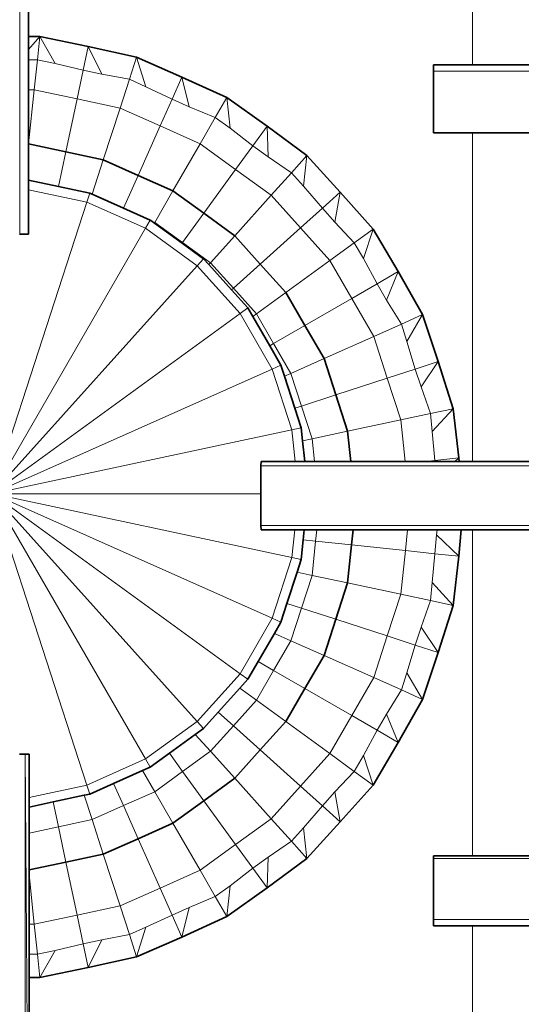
# Model space of a CAD drawing. Header units: inches. Extents: x 0 to 12.9, y 0 to 8.3.
# Tile 15 of 74: x 2.566 to 2.773, y 3.178 to 3.585. Entities that reach past the tile are written whole.
import ezdxf

# ---------------------------------------------------------------- set-up
doc = ezdxf.new("R2010")
doc.units = ezdxf.units.IN
doc.header["$MEASUREMENT"] = 0
doc.layers.add('Default', color=7, linetype='Continuous')

# ---------------------------------------------------------------- blocks, each defined once
blk = doc.blocks.new('MODEL_2')
at = {"lineweight": 0}
for p, q in [((2.56566, 3.70475), (2.56566, 3.49667)), ((2.56566, 3.49667), (2.56566, 3.70475)), ((2.56923, 3.57852), (2.56923, 3.69001)), ((2.56923, 3.69001), (2.56923, 3.57852)), ((2.75293, 3.68901), (2.75293, 3.56681)), ((2.75293, 3.56681), (2.75293, 3.68901)), ((2.57393, 3.57849), (2.56923, 3.57852)), ((2.56923, 3.57852), (2.56923, 3.57321)), ((2.56923, 3.57321), (2.57393, 3.57849)), ((2.57393, 3.57849), (2.57292, 3.5689)), ((2.57292, 3.5689), (2.57393, 3.57849)), ((2.59397, 3.57435), (2.57393, 3.57849)), ((2.57393, 3.57849), (2.58026, 3.56734)), ((2.58026, 3.56734), (2.57393, 3.57849)), ((2.57393, 3.57849), (2.59397, 3.57435)), ((2.59397, 3.57435), (2.59188, 3.56458)), ((2.59188, 3.56458), (2.59397, 3.57435)), ((2.61395, 3.56998), (2.59397, 3.57435)), ((2.59397, 3.57435), (2.59951, 3.56295)), ((2.59951, 3.56295), (2.59397, 3.57435)), ((2.59397, 3.57435), (2.61395, 3.56998)), ((2.56923, 3.57321), (2.56923, 3.5689)), ((2.56923, 3.5689), (2.56923, 3.57321)), ((2.61395, 3.56998), (2.61097, 3.56081)), ((2.61097, 3.56081), (2.61395, 3.56998)), ((2.63269, 3.56177), (2.61395, 3.56998)), ((2.61395, 3.56998), (2.61783, 3.55777)), ((2.61783, 3.55777), (2.61395, 3.56998)), ((2.61395, 3.56998), (2.63269, 3.56177)), ((2.56923, 3.5689), (2.56923, 3.55645)), ((2.57292, 3.5689), (2.56923, 3.5689)), ((2.56923, 3.5689), (2.57292, 3.5689)), ((2.56923, 3.55645), (2.56923, 3.5689)), ((2.57292, 3.5689), (2.57161, 3.55645)), ((2.57161, 3.55645), (2.57292, 3.5689)), ((2.58026, 3.56734), (2.57292, 3.5689)), ((2.57292, 3.5689), (2.58026, 3.56734)), ((2.58026, 3.56734), (2.59188, 3.56458)), ((2.59188, 3.56458), (2.58026, 3.56734)), ((2.73672, 3.5642), (2.7368, 3.56681)), ((2.7368, 3.56681), (2.73672, 3.5642)), ((2.7368, 3.56681), (2.75293, 3.56681)), ((2.75293, 3.56681), (2.7368, 3.56681)), ((2.75293, 3.56681), (2.81521, 3.56681)), ((2.81521, 3.56681), (2.75293, 3.56681)), ((2.59188, 3.56458), (2.58935, 3.55268)), ((2.58935, 3.55268), (2.59188, 3.56458)), ((2.59951, 3.56295), (2.59188, 3.56458)), ((2.59188, 3.56458), (2.59951, 3.56295)), ((2.59951, 3.56295), (2.61097, 3.56081)), ((2.61097, 3.56081), (2.59951, 3.56295)), ((2.63269, 3.56177), (2.62863, 3.55265)), ((2.62863, 3.55265), (2.63269, 3.56177)), ((2.65133, 3.55334), (2.63269, 3.56177)), ((2.63269, 3.56177), (2.63574, 3.54947)), ((2.63574, 3.54947), (2.63269, 3.56177)), ((2.63269, 3.56177), (2.65133, 3.55334)), ((2.90322, 3.5642), (2.73672, 3.5642)), ((2.73672, 3.5642), (2.73672, 3.5386)), ((2.73672, 3.5386), (2.73672, 3.5642)), ((2.73672, 3.5642), (2.90322, 3.5642)), ((2.61097, 3.56081), (2.6071, 3.54891)), ((2.6071, 3.54891), (2.61097, 3.56081)), ((2.61783, 3.55777), (2.61097, 3.56081)), ((2.61097, 3.56081), (2.61783, 3.55777)), ((2.61783, 3.55777), (2.62863, 3.55265)), ((2.62863, 3.55265), (2.61783, 3.55777)), ((2.56923, 3.55645), (2.56925, 3.53407)), ((2.57161, 3.55645), (2.56923, 3.55645)), ((2.56925, 3.53407), (2.56923, 3.55645)), ((2.56923, 3.55645), (2.57161, 3.55645)), ((2.56925, 3.53407), (2.57161, 3.55645)), ((2.57161, 3.55645), (2.56925, 3.53407)), ((2.58935, 3.55268), (2.57161, 3.55645)), ((2.57161, 3.55645), (2.58935, 3.55268)), ((2.65133, 3.55334), (2.6465, 3.54497)), ((2.6465, 3.54497), (2.65133, 3.55334)), ((2.66796, 3.54141), (2.65133, 3.55334)), ((2.65133, 3.55334), (2.65259, 3.54056)), ((2.65259, 3.54056), (2.65133, 3.55334)), ((2.65133, 3.55334), (2.66796, 3.54141)), ((2.58935, 3.55268), (2.5847, 3.53078)), ((2.5847, 3.53078), (2.58935, 3.55268)), ((2.6071, 3.54891), (2.58935, 3.55268)), ((2.58935, 3.55268), (2.6071, 3.54891)), ((2.62863, 3.55265), (2.62368, 3.54152)), ((2.62368, 3.54152), (2.62863, 3.55265)), ((2.63574, 3.54947), (2.62863, 3.55265)), ((2.62863, 3.55265), (2.63574, 3.54947)), ((2.63574, 3.54947), (2.6465, 3.54497)), ((2.6465, 3.54497), (2.63574, 3.54947)), ((2.6071, 3.54891), (2.60015, 3.5275)), ((2.60015, 3.5275), (2.6071, 3.54891)), ((2.62368, 3.54152), (2.6071, 3.54891)), ((2.6071, 3.54891), (2.62368, 3.54152)), ((2.62368, 3.54152), (2.61457, 3.52108)), ((2.61457, 3.52108), (2.62368, 3.54152)), ((2.64025, 3.53415), (2.62368, 3.54152)), ((2.62368, 3.54152), (2.64025, 3.53415)), ((2.6465, 3.54497), (2.64025, 3.53415)), ((2.64025, 3.53415), (2.6465, 3.54497)), ((2.65259, 3.54056), (2.6465, 3.54497)), ((2.6465, 3.54497), (2.65259, 3.54056)), ((2.66796, 3.54141), (2.66208, 3.53332)), ((2.66208, 3.53332), (2.66796, 3.54141)), ((2.68444, 3.52928), (2.66796, 3.54141)), ((2.66796, 3.54141), (2.66839, 3.52874)), ((2.66839, 3.52874), (2.66796, 3.54141)), ((2.66796, 3.54141), (2.68444, 3.52928)), ((2.65259, 3.54056), (2.66208, 3.53332)), ((2.66208, 3.53332), (2.65259, 3.54056)), ((2.73672, 3.5386), (2.75293, 3.5386)), ((2.75293, 3.5386), (2.73672, 3.5386)), ((2.75293, 3.5386), (2.75293, 3.40269)), ((2.81529, 3.5386), (2.75293, 3.5386)), ((2.75293, 3.40269), (2.75293, 3.5386)), ((2.75293, 3.5386), (2.81529, 3.5386)), ((2.56925, 3.53407), (2.56923, 3.5339)), ((2.56923, 3.5339), (2.56925, 3.53407)), ((2.56923, 3.5339), (2.56923, 3.51907)), ((2.56923, 3.51907), (2.56923, 3.5339)), ((2.56925, 3.53407), (2.5847, 3.53078)), ((2.5847, 3.53078), (2.56925, 3.53407)), ((2.64025, 3.53415), (2.629, 3.51465)), ((2.629, 3.51465), (2.64025, 3.53415)), ((2.65493, 3.52348), (2.64025, 3.53415)), ((2.64025, 3.53415), (2.65493, 3.52348)), ((2.66208, 3.53332), (2.65493, 3.52348)), ((2.65493, 3.52348), (2.66208, 3.53332)), ((2.66839, 3.52874), (2.66208, 3.53332)), ((2.66208, 3.53332), (2.66839, 3.52874)), ((2.5847, 3.53078), (2.58165, 3.51643)), ((2.58165, 3.51643), (2.5847, 3.53078)), ((2.5847, 3.53078), (2.60015, 3.5275)), ((2.60015, 3.5275), (2.5847, 3.53078)), ((2.66839, 3.52874), (2.67798, 3.52211)), ((2.67798, 3.52211), (2.66839, 3.52874)), ((2.67798, 3.52211), (2.68444, 3.52928)), ((2.68444, 3.52928), (2.67798, 3.52211)), ((2.68302, 3.51654), (2.68444, 3.52928)), ((2.68444, 3.52928), (2.68302, 3.51654)), ((2.69822, 3.51415), (2.68444, 3.52928)), ((2.68444, 3.52928), (2.69822, 3.51415)), ((2.60015, 3.5275), (2.59552, 3.51326)), ((2.59552, 3.51326), (2.60015, 3.5275)), ((2.60015, 3.5275), (2.61457, 3.52108)), ((2.61457, 3.52108), (2.60015, 3.5275)), ((2.61457, 3.52108), (2.60852, 3.50747)), ((2.60852, 3.50747), (2.61457, 3.52108)), ((2.61457, 3.52108), (2.629, 3.51465)), ((2.629, 3.51465), (2.61457, 3.52108)), ((2.65493, 3.52348), (2.64178, 3.50537)), ((2.64178, 3.50537), (2.65493, 3.52348)), ((2.66962, 3.51282), (2.65493, 3.52348)), ((2.65493, 3.52348), (2.66962, 3.51282)), ((2.66962, 3.51282), (2.67798, 3.52211)), ((2.67798, 3.52211), (2.66962, 3.51282)), ((2.67798, 3.52211), (2.68302, 3.51654)), ((2.68302, 3.51654), (2.67798, 3.52211)), ((2.56923, 3.51907), (2.56923, 3.51505)), ((2.56923, 3.51505), (2.56923, 3.51907)), ((2.56923, 3.51907), (2.58165, 3.51643)), ((2.58165, 3.51643), (2.56923, 3.51907)), ((2.69081, 3.50748), (2.68302, 3.51654)), ((2.68302, 3.51654), (2.69081, 3.50748)), ((2.56923, 3.51505), (2.56923, 3.49667)), ((2.56923, 3.49667), (2.56923, 3.51505)), ((2.56923, 3.51505), (2.59336, 3.50993)), ((2.59336, 3.50993), (2.56923, 3.51505)), ((2.58165, 3.51643), (2.59458, 3.51368)), ((2.59458, 3.51368), (2.58165, 3.51643)), ((2.59336, 3.50993), (2.59458, 3.51368)), ((2.59458, 3.51368), (2.59336, 3.50993)), ((2.59458, 3.51368), (2.59552, 3.51326)), ((2.59552, 3.51326), (2.59458, 3.51368)), ((2.59552, 3.51326), (2.60852, 3.50747)), ((2.60852, 3.50747), (2.59552, 3.51326)), ((2.629, 3.51465), (2.62148, 3.50162)), ((2.62148, 3.50162), (2.629, 3.51465)), ((2.629, 3.51465), (2.64178, 3.50537)), ((2.64178, 3.50537), (2.629, 3.51465)), ((2.66962, 3.51282), (2.65455, 3.49609)), ((2.65455, 3.49609), (2.66962, 3.51282)), ((2.68176, 3.49933), (2.66962, 3.51282)), ((2.66962, 3.51282), (2.68176, 3.49933)), ((2.69081, 3.50748), (2.69822, 3.51415)), ((2.69822, 3.51415), (2.69081, 3.50748)), ((2.69601, 3.50168), (2.69822, 3.51415)), ((2.69822, 3.51415), (2.69601, 3.50168)), ((2.71182, 3.49887), (2.69822, 3.51415)), ((2.69822, 3.51415), (2.71182, 3.49887)), ((2.59336, 3.50993), (2.55418, 3.38934)), ((2.55418, 3.38934), (2.59336, 3.50993)), ((2.61758, 3.49915), (2.59336, 3.50993)), ((2.59336, 3.50993), (2.61758, 3.49915)), ((2.60852, 3.50747), (2.61955, 3.50256)), ((2.61955, 3.50256), (2.60852, 3.50747)), ((2.64178, 3.50537), (2.63298, 3.49327)), ((2.63298, 3.49327), (2.64178, 3.50537)), ((2.64178, 3.50537), (2.65455, 3.49609)), ((2.65455, 3.49609), (2.64178, 3.50537)), ((2.68176, 3.49933), (2.69081, 3.50748)), ((2.69081, 3.50748), (2.68176, 3.49933)), ((2.69081, 3.50748), (2.69601, 3.50168)), ((2.69601, 3.50168), (2.69081, 3.50748)), ((2.61758, 3.49915), (2.61955, 3.50256)), ((2.61955, 3.50256), (2.61758, 3.49915)), ((2.61955, 3.50256), (2.61986, 3.50234)), ((2.61986, 3.50234), (2.61955, 3.50256)), ((2.61986, 3.50234), (2.62129, 3.5013)), ((2.62148, 3.50162), (2.61986, 3.50234)), ((2.62129, 3.5013), (2.62148, 3.50162)), ((2.62129, 3.5013), (2.63276, 3.49296)), ((2.63276, 3.49296), (2.62129, 3.5013)), ((2.63298, 3.49327), (2.62148, 3.50162)), ((2.62148, 3.50162), (2.63298, 3.49327)), ((2.70402, 3.49321), (2.69601, 3.50168)), ((2.69601, 3.50168), (2.70402, 3.49321)), ((2.55418, 3.38934), (2.61758, 3.49915)), ((2.61758, 3.49915), (2.55418, 3.38934)), ((2.56566, 3.49667), (2.56546, 3.49667)), ((2.56546, 3.49667), (2.56566, 3.49667)), ((2.56923, 3.49667), (2.56566, 3.49667)), ((2.56566, 3.49667), (2.56923, 3.49667)), ((2.63903, 3.48357), (2.61758, 3.49915)), ((2.61758, 3.49915), (2.63903, 3.48357)), ((2.68176, 3.49933), (2.66511, 3.48435)), ((2.66511, 3.48435), (2.68176, 3.49933)), ((2.6939, 3.48585), (2.68176, 3.49933)), ((2.68176, 3.49933), (2.6939, 3.48585)), ((2.71182, 3.49887), (2.70402, 3.49321)), ((2.70402, 3.49321), (2.71182, 3.49887)), ((2.71182, 3.49887), (2.70778, 3.4867)), ((2.70778, 3.4867), (2.71182, 3.49887)), ((2.72215, 3.48122), (2.71182, 3.49887)), ((2.71182, 3.49887), (2.72215, 3.48122)), ((2.63298, 3.49327), (2.63276, 3.49296)), ((2.63276, 3.49296), (2.63298, 3.49327)), ((2.63276, 3.49296), (2.64166, 3.4865)), ((2.64166, 3.4865), (2.63276, 3.49296)), ((2.64448, 3.48491), (2.63298, 3.49327)), ((2.63298, 3.49327), (2.64448, 3.48491)), ((2.65455, 3.49609), (2.64448, 3.48491)), ((2.64448, 3.48491), (2.65455, 3.49609)), ((2.65455, 3.49609), (2.66511, 3.48435)), ((2.66511, 3.48435), (2.65455, 3.49609)), ((2.70402, 3.49321), (2.6939, 3.48585)), ((2.6939, 3.48585), (2.70402, 3.49321)), ((2.70778, 3.4867), (2.70402, 3.49321)), ((2.70402, 3.49321), (2.70778, 3.4867)), ((2.63903, 3.48357), (2.64166, 3.4865)), ((2.64166, 3.4865), (2.63903, 3.48357)), ((2.64166, 3.4865), (2.64379, 3.48414)), ((2.64379, 3.48414), (2.64166, 3.4865)), ((2.64448, 3.48491), (2.64379, 3.48414)), ((2.64379, 3.48414), (2.64448, 3.48491)), ((2.64379, 3.48414), (2.65323, 3.47365)), ((2.65323, 3.47365), (2.64379, 3.48414)), ((2.65399, 3.47434), (2.64448, 3.48491)), ((2.64448, 3.48491), (2.65399, 3.47434)), ((2.66511, 3.48435), (2.65399, 3.47434)), ((2.65399, 3.47434), (2.66511, 3.48435)), ((2.66511, 3.48435), (2.67568, 3.47261)), ((2.67568, 3.47261), (2.66511, 3.48435)), ((2.6939, 3.48585), (2.67568, 3.47261)), ((2.67568, 3.47261), (2.6939, 3.48585)), ((2.70297, 3.47013), (2.6939, 3.48585)), ((2.6939, 3.48585), (2.70297, 3.47013)), ((2.70778, 3.4867), (2.7135, 3.47621)), ((2.7135, 3.47621), (2.70778, 3.4867)), ((2.55418, 3.38934), (2.63903, 3.48357)), ((2.63903, 3.48357), (2.55418, 3.38934)), ((2.65676, 3.46387), (2.63903, 3.48357)), ((2.63903, 3.48357), (2.65676, 3.46387)), ((2.72215, 3.48122), (2.7135, 3.47621)), ((2.7135, 3.47621), (2.72215, 3.48122)), ((2.72215, 3.48122), (2.7174, 3.46947)), ((2.7174, 3.46947), (2.72215, 3.48122)), ((2.73228, 3.46343), (2.72215, 3.48122)), ((2.72215, 3.48122), (2.73228, 3.46343)), ((2.7135, 3.47621), (2.70297, 3.47013)), ((2.70297, 3.47013), (2.7135, 3.47621)), ((2.7174, 3.46947), (2.7135, 3.47621)), ((2.7135, 3.47621), (2.7174, 3.46947)), ((2.65399, 3.47434), (2.65323, 3.47365)), ((2.65323, 3.47365), (2.65399, 3.47434)), ((2.65323, 3.47365), (2.65995, 3.46619)), ((2.65995, 3.46619), (2.65323, 3.47365)), ((2.66351, 3.46377), (2.65399, 3.47434)), ((2.65399, 3.47434), (2.66351, 3.46377)), ((2.67568, 3.47261), (2.66351, 3.46377)), ((2.66351, 3.46377), (2.67568, 3.47261)), ((2.67568, 3.47261), (2.68358, 3.45894)), ((2.68358, 3.45894), (2.67568, 3.47261)), ((2.70297, 3.47013), (2.68358, 3.45894)), ((2.68358, 3.45894), (2.70297, 3.47013)), ((2.71204, 3.45442), (2.70297, 3.47013)), ((2.70297, 3.47013), (2.71204, 3.45442)), ((2.7174, 3.46947), (2.72348, 3.45951)), ((2.72348, 3.45951), (2.7174, 3.46947)), ((2.55418, 3.38934), (2.65676, 3.46387)), ((2.65676, 3.46387), (2.55418, 3.38934)), ((2.65676, 3.46387), (2.65995, 3.46619)), ((2.65995, 3.46619), (2.65676, 3.46387)), ((2.67002, 3.44091), (2.65676, 3.46387)), ((2.65676, 3.46387), (2.67002, 3.44091)), ((2.65995, 3.46619), (2.66199, 3.46266)), ((2.66199, 3.46266), (2.65995, 3.46619)), ((2.66351, 3.46377), (2.66199, 3.46266)), ((2.66199, 3.46266), (2.66351, 3.46377)), ((2.67062, 3.45145), (2.66351, 3.46377)), ((2.66351, 3.46377), (2.67062, 3.45145)), ((2.66199, 3.46266), (2.669, 3.45052)), ((2.669, 3.45052), (2.66199, 3.46266)), ((2.72348, 3.45951), (2.71204, 3.45442)), ((2.71204, 3.45442), (2.72348, 3.45951)), ((2.73228, 3.46343), (2.72348, 3.45951)), ((2.72348, 3.45951), (2.73228, 3.46343)), ((2.7258, 3.45237), (2.72348, 3.45951)), ((2.72348, 3.45951), (2.7258, 3.45237)), ((2.73228, 3.46343), (2.7258, 3.45237)), ((2.7258, 3.45237), (2.73228, 3.46343)), ((2.73872, 3.44401), (2.73228, 3.46343)), ((2.73228, 3.46343), (2.73872, 3.44401)), ((2.68358, 3.45894), (2.67062, 3.45145)), ((2.67062, 3.45145), (2.68358, 3.45894)), ((2.68358, 3.45894), (2.69148, 3.44526)), ((2.69148, 3.44526), (2.68358, 3.45894)), ((2.67062, 3.45145), (2.669, 3.45052)), ((2.669, 3.45052), (2.67062, 3.45145)), ((2.67773, 3.43914), (2.67062, 3.45145)), ((2.67062, 3.45145), (2.67773, 3.43914)), ((2.71204, 3.45442), (2.69148, 3.44526)), ((2.69148, 3.44526), (2.71204, 3.45442)), ((2.71765, 3.43717), (2.71204, 3.45442)), ((2.71204, 3.45442), (2.71765, 3.43717)), ((2.7258, 3.45237), (2.72924, 3.44093)), ((2.72924, 3.44093), (2.7258, 3.45237)), ((2.669, 3.45052), (2.67362, 3.44252)), ((2.67362, 3.44252), (2.669, 3.45052)), ((2.69148, 3.44526), (2.67773, 3.43914)), ((2.67773, 3.43914), (2.69148, 3.44526)), ((2.69148, 3.44526), (2.69636, 3.43024)), ((2.69636, 3.43024), (2.69148, 3.44526)), ((2.73872, 3.44401), (2.72924, 3.44093)), ((2.72924, 3.44093), (2.73872, 3.44401)), ((2.73872, 3.44401), (2.73163, 3.43352)), ((2.73163, 3.43352), (2.73872, 3.44401)), ((2.74493, 3.42451), (2.73872, 3.44401)), ((2.73872, 3.44401), (2.74493, 3.42451)), ((2.55418, 3.38934), (2.67002, 3.44091)), ((2.67002, 3.44091), (2.55418, 3.38934)), ((2.67002, 3.44091), (2.67362, 3.44252)), ((2.67362, 3.44252), (2.67002, 3.44091)), ((2.6782, 3.41571), (2.67002, 3.44091)), ((2.67002, 3.44091), (2.6782, 3.41571)), ((2.67362, 3.44252), (2.6751, 3.43797)), ((2.6751, 3.43797), (2.67362, 3.44252)), ((2.67773, 3.43914), (2.6751, 3.43797)), ((2.6751, 3.43797), (2.67773, 3.43914)), ((2.68212, 3.42562), (2.67773, 3.43914)), ((2.67773, 3.43914), (2.68212, 3.42562)), ((2.72924, 3.44093), (2.71765, 3.43717)), ((2.71765, 3.43717), (2.72924, 3.44093)), ((2.73163, 3.43352), (2.72924, 3.44093)), ((2.72924, 3.44093), (2.73163, 3.43352)), ((2.6751, 3.43797), (2.67939, 3.42473)), ((2.67939, 3.42473), (2.6751, 3.43797)), ((2.71765, 3.43717), (2.69636, 3.43024)), ((2.69636, 3.43024), (2.71765, 3.43717)), ((2.72326, 3.41991), (2.71765, 3.43717)), ((2.71765, 3.43717), (2.72326, 3.41991)), ((2.73163, 3.43352), (2.73549, 3.42251)), ((2.73549, 3.42251), (2.73163, 3.43352)), ((2.69636, 3.43024), (2.68212, 3.42562)), ((2.68212, 3.42562), (2.69636, 3.43024)), ((2.69636, 3.43024), (2.70124, 3.41523)), ((2.70124, 3.41523), (2.69636, 3.43024)), ((2.68212, 3.42562), (2.67939, 3.42473)), ((2.67939, 3.42473), (2.68212, 3.42562)), ((2.67939, 3.42473), (2.68206, 3.41652)), ((2.68206, 3.41652), (2.67939, 3.42473)), ((2.68652, 3.4121), (2.68212, 3.42562)), ((2.68212, 3.42562), (2.68652, 3.4121)), ((2.74493, 3.42451), (2.73549, 3.42251)), ((2.73549, 3.42251), (2.74493, 3.42451)), ((2.74493, 3.42451), (2.73628, 3.41504)), ((2.73628, 3.41504), (2.74493, 3.42451)), ((2.74719, 3.40418), (2.74493, 3.42451)), ((2.74493, 3.42451), (2.74719, 3.40418)), ((2.72326, 3.41991), (2.70124, 3.41523)), ((2.70124, 3.41523), (2.72326, 3.41991)), ((2.73549, 3.42251), (2.72326, 3.41991)), ((2.72326, 3.41991), (2.73549, 3.42251)), ((2.72506, 3.40269), (2.72326, 3.41991)), ((2.72326, 3.41991), (2.72506, 3.40269)), ((2.73628, 3.41504), (2.73549, 3.42251)), ((2.73549, 3.42251), (2.73628, 3.41504)), ((2.55418, 3.38934), (2.6782, 3.41571)), ((2.6782, 3.41571), (2.55418, 3.38934)), ((2.6782, 3.41571), (2.68206, 3.41652)), ((2.68206, 3.41652), (2.6782, 3.41571)), ((2.6782, 3.41571), (2.67957, 3.40269)), ((2.67957, 3.40269), (2.6782, 3.41571)), ((2.68206, 3.41652), (2.68261, 3.41127)), ((2.68261, 3.41127), (2.68206, 3.41652)), ((2.70124, 3.41523), (2.68652, 3.4121)), ((2.68652, 3.4121), (2.70124, 3.41523)), ((2.70124, 3.41523), (2.70256, 3.40269)), ((2.70256, 3.40269), (2.70124, 3.41523)), ((2.73628, 3.41504), (2.73727, 3.40313)), ((2.73727, 3.40313), (2.73628, 3.41504)), ((2.68652, 3.4121), (2.68261, 3.41127)), ((2.68261, 3.41127), (2.68652, 3.4121)), ((2.68261, 3.41127), (2.68351, 3.40269)), ((2.68351, 3.40269), (2.68261, 3.41127)), ((2.68751, 3.40269), (2.68652, 3.4121)), ((2.68652, 3.4121), (2.68751, 3.40269)), ((2.66537, 3.40091), (2.66544, 3.40269)), ((2.66544, 3.40269), (2.66537, 3.40091)), ((2.66544, 3.40269), (2.67957, 3.40269)), ((2.67957, 3.40269), (2.66544, 3.40269)), ((2.67957, 3.40269), (2.68351, 3.40269)), ((2.68351, 3.40269), (2.67957, 3.40269)), ((2.68351, 3.40269), (2.68751, 3.40269)), ((2.68751, 3.40269), (2.68351, 3.40269)), ((2.68751, 3.40269), (2.70256, 3.40269)), ((2.70256, 3.40269), (2.68751, 3.40269)), ((2.70256, 3.40269), (2.72506, 3.40269)), ((2.72506, 3.40269), (2.70256, 3.40269)), ((2.72506, 3.40269), (2.73306, 3.40269)), ((2.73306, 3.40269), (2.72506, 3.40269)), ((2.73727, 3.40313), (2.73306, 3.40269)), ((2.73306, 3.40269), (2.73731, 3.40269)), ((2.74719, 3.40418), (2.73727, 3.40313)), ((2.73727, 3.40313), (2.74719, 3.40418)), ((2.73731, 3.40269), (2.73727, 3.40313)), ((2.73731, 3.40269), (2.74564, 3.40269)), ((2.74564, 3.40269), (2.73731, 3.40269)), ((2.74719, 3.40418), (2.74564, 3.40269)), ((2.74564, 3.40269), (2.74733, 3.40269)), ((2.74733, 3.40269), (2.74719, 3.40418)), ((2.75293, 3.40269), (2.74733, 3.40269)), ((2.74733, 3.40269), (2.75293, 3.40269)), ((2.75293, 3.40269), (2.81571, 3.40269)), ((2.81571, 3.40269), (2.75293, 3.40269)), ((2.90322, 3.40091), (2.66537, 3.40091)), ((2.66537, 3.40091), (2.66537, 3.38934)), ((2.66537, 3.38934), (2.66537, 3.40091)), ((2.66537, 3.40091), (2.90322, 3.40091)), ((2.66537, 3.38934), (2.55418, 3.38934)), ((2.6782, 3.36298), (2.55418, 3.38934)), ((2.55418, 3.38934), (2.66537, 3.38934)), ((2.55418, 3.38934), (2.59336, 3.26876)), ((2.59336, 3.26876), (2.55418, 3.38934)), ((2.55418, 3.38934), (2.61758, 3.27954)), ((2.61758, 3.27954), (2.55418, 3.38934)), ((2.55418, 3.38934), (2.63903, 3.29512)), ((2.63903, 3.29512), (2.55418, 3.38934)), ((2.55418, 3.38934), (2.65676, 3.31482)), ((2.65676, 3.31482), (2.55418, 3.38934)), ((2.55418, 3.38934), (2.67002, 3.33777)), ((2.67002, 3.33777), (2.55418, 3.38934)), ((2.55418, 3.38934), (2.6782, 3.36298)), ((2.66537, 3.38934), (2.66537, 3.37614)), ((2.66537, 3.37614), (2.66537, 3.38934)), ((2.66544, 3.37435), (2.66537, 3.37614)), ((2.66537, 3.37614), (2.90322, 3.37614)), ((2.66537, 3.37614), (2.66544, 3.37435)), ((2.90322, 3.37614), (2.66537, 3.37614)), ((2.6794, 3.37435), (2.66544, 3.37435)), ((2.66544, 3.37435), (2.6794, 3.37435)), ((2.6794, 3.37435), (2.6782, 3.36298)), ((2.6782, 3.36298), (2.6794, 3.37435)), ((2.68334, 3.37435), (2.6794, 3.37435)), ((2.6794, 3.37435), (2.68334, 3.37435)), ((2.68334, 3.37435), (2.6829, 3.37021)), ((2.6885, 3.37435), (2.68334, 3.37435)), ((2.68801, 3.36967), (2.6885, 3.37435)), ((2.70354, 3.37435), (2.6885, 3.37435)), ((2.6885, 3.37435), (2.70354, 3.37435)), ((2.70354, 3.37435), (2.70289, 3.36811)), ((2.70289, 3.36811), (2.70354, 3.37435)), ((2.72605, 3.37435), (2.70354, 3.37435)), ((2.70354, 3.37435), (2.72605, 3.37435)), ((2.72515, 3.36577), (2.72605, 3.37435)), ((2.72605, 3.37435), (2.72515, 3.36577)), ((2.73833, 3.37435), (2.72605, 3.37435)), ((2.72605, 3.37435), (2.73833, 3.37435)), ((2.73806, 3.37225), (2.73833, 3.37435)), ((2.73833, 3.37435), (2.73806, 3.37225)), ((2.74827, 3.37435), (2.73833, 3.37435)), ((2.73833, 3.37435), (2.74827, 3.37435)), ((2.74719, 3.36345), (2.74827, 3.37435)), ((2.74827, 3.37435), (2.74719, 3.36345)), ((2.74827, 3.37435), (2.75293, 3.37435)), ((2.75293, 3.37435), (2.74827, 3.37435)), ((2.75293, 3.37435), (2.75293, 3.23945)), ((2.8158, 3.37435), (2.75293, 3.37435)), ((2.75293, 3.23945), (2.75293, 3.37435)), ((2.75293, 3.37435), (2.8158, 3.37435)), ((2.6829, 3.37021), (2.68206, 3.36216)), ((2.68206, 3.36216), (2.6829, 3.37021)), ((2.6829, 3.37021), (2.68801, 3.36967)), ((2.73806, 3.37225), (2.73727, 3.3645)), ((2.73727, 3.3645), (2.73806, 3.37225)), ((2.74719, 3.36345), (2.73806, 3.37225)), ((2.73806, 3.37225), (2.74719, 3.36345)), ((2.68652, 3.35554), (2.68801, 3.36967)), ((2.68801, 3.36967), (2.68652, 3.35554)), ((2.68801, 3.36967), (2.70289, 3.36811)), ((2.70289, 3.36811), (2.68801, 3.36967)), ((2.70289, 3.36811), (2.70124, 3.3524)), ((2.70124, 3.3524), (2.70289, 3.36811)), ((2.70289, 3.36811), (2.72515, 3.36577)), ((2.72515, 3.36577), (2.70289, 3.36811)), ((2.72326, 3.34773), (2.72515, 3.36577)), ((2.72515, 3.36577), (2.72326, 3.34773)), ((2.73727, 3.3645), (2.72515, 3.36577)), ((2.72515, 3.36577), (2.73727, 3.3645)), ((2.67002, 3.33777), (2.6782, 3.36298)), ((2.6782, 3.36298), (2.67002, 3.33777)), ((2.6782, 3.36298), (2.68206, 3.36216)), ((2.68206, 3.36216), (2.6782, 3.36298)), ((2.68206, 3.36216), (2.68033, 3.35685)), ((2.68033, 3.35685), (2.68206, 3.36216)), ((2.73628, 3.35259), (2.73727, 3.3645)), ((2.73727, 3.3645), (2.73628, 3.35259)), ((2.74719, 3.36345), (2.73727, 3.3645)), ((2.73727, 3.3645), (2.74719, 3.36345)), ((2.74493, 3.34312), (2.74719, 3.36345)), ((2.74719, 3.36345), (2.74493, 3.34312)), ((2.68033, 3.35685), (2.67614, 3.34395)), ((2.67614, 3.34395), (2.68033, 3.35685)), ((2.68652, 3.35554), (2.68033, 3.35685)), ((2.68033, 3.35685), (2.68652, 3.35554)), ((2.68212, 3.34201), (2.68652, 3.35554)), ((2.68652, 3.35554), (2.68212, 3.34201)), ((2.68652, 3.35554), (2.70124, 3.3524)), ((2.70124, 3.3524), (2.68652, 3.35554)), ((2.70124, 3.3524), (2.69636, 3.33738)), ((2.69636, 3.33738), (2.70124, 3.3524)), ((2.70124, 3.3524), (2.72326, 3.34773)), ((2.72326, 3.34773), (2.70124, 3.3524)), ((2.73628, 3.35259), (2.73548, 3.34513)), ((2.73548, 3.34513), (2.73628, 3.35259)), ((2.74493, 3.34312), (2.73628, 3.35259)), ((2.73628, 3.35259), (2.74493, 3.34312)), ((2.71765, 3.33047), (2.72326, 3.34773)), ((2.72326, 3.34773), (2.71765, 3.33047)), ((2.73548, 3.34513), (2.72326, 3.34773)), ((2.72326, 3.34773), (2.73548, 3.34513)), ((2.67614, 3.34395), (2.67362, 3.33617)), ((2.67362, 3.33617), (2.67614, 3.34395)), ((2.68212, 3.34201), (2.67614, 3.34395)), ((2.67614, 3.34395), (2.68212, 3.34201)), ((2.67773, 3.32849), (2.68212, 3.34201)), ((2.68212, 3.34201), (2.67773, 3.32849)), ((2.68212, 3.34201), (2.69636, 3.33738)), ((2.69636, 3.33738), (2.68212, 3.34201)), ((2.73162, 3.33412), (2.73548, 3.34513)), ((2.73548, 3.34513), (2.73162, 3.33412)), ((2.74493, 3.34312), (2.73548, 3.34513)), ((2.73548, 3.34513), (2.74493, 3.34312)), ((2.73872, 3.32362), (2.74493, 3.34312)), ((2.74493, 3.34312), (2.73872, 3.32362)), ((2.65676, 3.31482), (2.67002, 3.33777)), ((2.67002, 3.33777), (2.65676, 3.31482)), ((2.67002, 3.33777), (2.67362, 3.33617)), ((2.67362, 3.33617), (2.67002, 3.33777)), ((2.69636, 3.33738), (2.69148, 3.32237)), ((2.69148, 3.32237), (2.69636, 3.33738)), ((2.69636, 3.33738), (2.71765, 3.33047)), ((2.71765, 3.33047), (2.69636, 3.33738)), ((2.67362, 3.33617), (2.67093, 3.33152)), ((2.67093, 3.33152), (2.67362, 3.33617)), ((2.73162, 3.33412), (2.72923, 3.3267)), ((2.72923, 3.3267), (2.73162, 3.33412)), ((2.73872, 3.32362), (2.73162, 3.33412)), ((2.73162, 3.33412), (2.73872, 3.32362)), ((2.67093, 3.33152), (2.66421, 3.31987)), ((2.66421, 3.31987), (2.67093, 3.33152)), ((2.67773, 3.32849), (2.67093, 3.33152)), ((2.67093, 3.33152), (2.67773, 3.32849)), ((2.71204, 3.31321), (2.71765, 3.33047)), ((2.71765, 3.33047), (2.71204, 3.31321)), ((2.72923, 3.3267), (2.71765, 3.33047)), ((2.71765, 3.33047), (2.72923, 3.3267)), ((2.67062, 3.31617), (2.67773, 3.32849)), ((2.67773, 3.32849), (2.67062, 3.31617)), ((2.67773, 3.32849), (2.69148, 3.32237)), ((2.69148, 3.32237), (2.67773, 3.32849)), ((2.7258, 3.31526), (2.72923, 3.3267)), ((2.72923, 3.3267), (2.7258, 3.31526)), ((2.73872, 3.32362), (2.72923, 3.3267)), ((2.72923, 3.3267), (2.73872, 3.32362)), ((2.69148, 3.32237), (2.68358, 3.30869)), ((2.68358, 3.30869), (2.69148, 3.32237)), ((2.69148, 3.32237), (2.71204, 3.31321)), ((2.71204, 3.31321), (2.69148, 3.32237)), ((2.73228, 3.3042), (2.73872, 3.32362)), ((2.73872, 3.32362), (2.73228, 3.3042)), ((2.66421, 3.31987), (2.65995, 3.31251)), ((2.65995, 3.31251), (2.66421, 3.31987)), ((2.67062, 3.31617), (2.66421, 3.31987)), ((2.66421, 3.31987), (2.67062, 3.31617)), ((2.63903, 3.29512), (2.65676, 3.31482)), ((2.65676, 3.31482), (2.63903, 3.29512)), ((2.65676, 3.31482), (2.65995, 3.31251)), ((2.65995, 3.31251), (2.65676, 3.31482)), ((2.66351, 3.30386), (2.67062, 3.31617)), ((2.67062, 3.31617), (2.66351, 3.30386)), ((2.67062, 3.31617), (2.68358, 3.30869)), ((2.68358, 3.30869), (2.67062, 3.31617)), ((2.70297, 3.29749), (2.71204, 3.31321)), ((2.71204, 3.31321), (2.70297, 3.29749)), ((2.72348, 3.30812), (2.71204, 3.31321)), ((2.71204, 3.31321), (2.72348, 3.30812)), ((2.7258, 3.31526), (2.72348, 3.30812)), ((2.72348, 3.30812), (2.7258, 3.31526)), ((2.73228, 3.3042), (2.7258, 3.31526)), ((2.7258, 3.31526), (2.73228, 3.3042)), ((2.65665, 3.30884), (2.64773, 3.29893)), ((2.64773, 3.29893), (2.65665, 3.30884)), ((2.65995, 3.31251), (2.65665, 3.30884)), ((2.65665, 3.30884), (2.65995, 3.31251)), ((2.66351, 3.30386), (2.65665, 3.30884)), ((2.65665, 3.30884), (2.66351, 3.30386)), ((2.68358, 3.30869), (2.67568, 3.29501)), ((2.67568, 3.29501), (2.68358, 3.30869)), ((2.68358, 3.30869), (2.70297, 3.29749)), ((2.70297, 3.29749), (2.68358, 3.30869)), ((2.7174, 3.29815), (2.72348, 3.30812)), ((2.72348, 3.30812), (2.7174, 3.29815)), ((2.73228, 3.3042), (2.72348, 3.30812)), ((2.72348, 3.30812), (2.73228, 3.3042)), ((2.65399, 3.2933), (2.66351, 3.30386)), ((2.66351, 3.30386), (2.65399, 3.2933)), ((2.66351, 3.30386), (2.67568, 3.29501)), ((2.67568, 3.29501), (2.66351, 3.30386)), ((2.72215, 3.28642), (2.73228, 3.3042)), ((2.73228, 3.3042), (2.72215, 3.28642)), ((2.64773, 3.29893), (2.64166, 3.2922)), ((2.64166, 3.2922), (2.64773, 3.29893)), ((2.65399, 3.2933), (2.64773, 3.29893)), ((2.64773, 3.29893), (2.65399, 3.2933)), ((2.6939, 3.28179), (2.70297, 3.29749)), ((2.70297, 3.29749), (2.6939, 3.28179)), ((2.71351, 3.29141), (2.70297, 3.29749)), ((2.70297, 3.29749), (2.71351, 3.29141)), ((2.7174, 3.29815), (2.71351, 3.29141)), ((2.71351, 3.29141), (2.7174, 3.29815)), ((2.72215, 3.28642), (2.7174, 3.29815)), ((2.7174, 3.29815), (2.72215, 3.28642)), ((2.61758, 3.27954), (2.63903, 3.29512)), ((2.63903, 3.29512), (2.61758, 3.27954)), ((2.63903, 3.29512), (2.64166, 3.2922)), ((2.64166, 3.2922), (2.63903, 3.29512)), ((2.64448, 3.28273), (2.65399, 3.2933)), ((2.65399, 3.2933), (2.64448, 3.28273)), ((2.65399, 3.2933), (2.66511, 3.28328)), ((2.66511, 3.28328), (2.65399, 3.2933)), ((2.67568, 3.29501), (2.66511, 3.28328)), ((2.66511, 3.28328), (2.67568, 3.29501)), ((2.67568, 3.29501), (2.6939, 3.28179)), ((2.6939, 3.28179), (2.67568, 3.29501)), ((2.63821, 3.28969), (2.6275, 3.28191)), ((2.6275, 3.28191), (2.63821, 3.28969)), ((2.64166, 3.2922), (2.63821, 3.28969)), ((2.63821, 3.28969), (2.64166, 3.2922)), ((2.64448, 3.28273), (2.63821, 3.28969)), ((2.63821, 3.28969), (2.64448, 3.28273)), ((2.70778, 3.28093), (2.71351, 3.29141)), ((2.71351, 3.29141), (2.70778, 3.28093)), ((2.72215, 3.28642), (2.71351, 3.29141)), ((2.71351, 3.29141), (2.72215, 3.28642)), ((2.71182, 3.26876), (2.72215, 3.28642)), ((2.72215, 3.28642), (2.71182, 3.26876)), ((2.56551, 3.28154), (2.5678, 3.28154)), ((2.5678, 3.28154), (2.56551, 3.28154)), ((2.5678, 3.07337), (2.5678, 3.28154)), ((2.5678, 3.28154), (2.56944, 3.07646)), ((2.5678, 3.28154), (2.5678, 3.07337)), ((2.56944, 3.07646), (2.5678, 3.28154)), ((2.5678, 3.28154), (2.56944, 3.28154)), ((2.56944, 3.28154), (2.5678, 3.28154)), ((2.56944, 3.28154), (2.56944, 3.26367)), ((2.56944, 3.26367), (2.56944, 3.28154)), ((2.6275, 3.28191), (2.61955, 3.27613)), ((2.61955, 3.27613), (2.6275, 3.28191)), ((2.63298, 3.27437), (2.6275, 3.28191)), ((2.6275, 3.28191), (2.63298, 3.27437)), ((2.63298, 3.27437), (2.64448, 3.28273)), ((2.64448, 3.28273), (2.63298, 3.27437)), ((2.64448, 3.28273), (2.65455, 3.27154)), ((2.65455, 3.27154), (2.64448, 3.28273)), ((2.66511, 3.28328), (2.65455, 3.27154)), ((2.65455, 3.27154), (2.66511, 3.28328)), ((2.66511, 3.28328), (2.68176, 3.2683)), ((2.68176, 3.2683), (2.66511, 3.28328)), ((2.68176, 3.2683), (2.6939, 3.28179)), ((2.6939, 3.28179), (2.68176, 3.2683)), ((2.70402, 3.27443), (2.6939, 3.28179)), ((2.6939, 3.28179), (2.70402, 3.27443)), ((2.70778, 3.28093), (2.70402, 3.27443)), ((2.70402, 3.27443), (2.70778, 3.28093)), ((2.71182, 3.26876), (2.70778, 3.28093)), ((2.70778, 3.28093), (2.71182, 3.26876)), ((2.59336, 3.26876), (2.61758, 3.27954)), ((2.61758, 3.27954), (2.59336, 3.26876)), ((2.61955, 3.27613), (2.61644, 3.27474)), ((2.61644, 3.27474), (2.61955, 3.27613)), ((2.61758, 3.27954), (2.61955, 3.27613)), ((2.61955, 3.27613), (2.61758, 3.27954)), ((2.61644, 3.27474), (2.60441, 3.26939)), ((2.60441, 3.26939), (2.61644, 3.27474)), ((2.62148, 3.26601), (2.61644, 3.27474)), ((2.61644, 3.27474), (2.62148, 3.26601)), ((2.62148, 3.26601), (2.63298, 3.27437)), ((2.63298, 3.27437), (2.62148, 3.26601)), ((2.63298, 3.27437), (2.64178, 3.26226)), ((2.64178, 3.26226), (2.63298, 3.27437)), ((2.69601, 3.26595), (2.70402, 3.27443)), ((2.70402, 3.27443), (2.69601, 3.26595)), ((2.71182, 3.26876), (2.70402, 3.27443)), ((2.70402, 3.27443), (2.71182, 3.26876)), ((2.59336, 3.26876), (2.56944, 3.26367)), ((2.56944, 3.26367), (2.59336, 3.26876)), ((2.59336, 3.26876), (2.59458, 3.26501)), ((2.59458, 3.26501), (2.59336, 3.26876)), ((2.60441, 3.26939), (2.59458, 3.26501)), ((2.59458, 3.26501), (2.60441, 3.26939)), ((2.60849, 3.26023), (2.60441, 3.26939)), ((2.60441, 3.26939), (2.60849, 3.26023)), ((2.65455, 3.27154), (2.64178, 3.26226)), ((2.64178, 3.26226), (2.65455, 3.27154)), ((2.65455, 3.27154), (2.66962, 3.25482)), ((2.66962, 3.25482), (2.65455, 3.27154)), ((2.66962, 3.25482), (2.68176, 3.2683)), ((2.68176, 3.2683), (2.66962, 3.25482)), ((2.6908, 3.26015), (2.68176, 3.2683)), ((2.68176, 3.2683), (2.6908, 3.26015)), ((2.69822, 3.25347), (2.71182, 3.26876)), ((2.71182, 3.26876), (2.69822, 3.25347)), ((2.59223, 3.26451), (2.5794, 3.26178)), ((2.5794, 3.26178), (2.59223, 3.26451)), ((2.59458, 3.26501), (2.59223, 3.26451)), ((2.59223, 3.26451), (2.59458, 3.26501)), ((2.5955, 3.25445), (2.59223, 3.26451)), ((2.59223, 3.26451), (2.5955, 3.25445)), ((2.60849, 3.26023), (2.62148, 3.26601)), ((2.62148, 3.26601), (2.60849, 3.26023)), ((2.62148, 3.26601), (2.629, 3.25298)), ((2.629, 3.25298), (2.62148, 3.26601)), ((2.69601, 3.26595), (2.6908, 3.26015)), ((2.6908, 3.26015), (2.69601, 3.26595)), ((2.69822, 3.25347), (2.69601, 3.26595)), ((2.69601, 3.26595), (2.69822, 3.25347)), ((2.56944, 3.26367), (2.56944, 3.25967)), ((2.56944, 3.25967), (2.56944, 3.26367)), ((2.5794, 3.26178), (2.56944, 3.25967)), ((2.56944, 3.25967), (2.5794, 3.26178)), ((2.58159, 3.25149), (2.5794, 3.26178)), ((2.5794, 3.26178), (2.58159, 3.25149)), ((2.5955, 3.25445), (2.60849, 3.26023)), ((2.60849, 3.26023), (2.5955, 3.25445)), ((2.60849, 3.26023), (2.61457, 3.24656)), ((2.61457, 3.24656), (2.60849, 3.26023)), ((2.64178, 3.26226), (2.629, 3.25298)), ((2.629, 3.25298), (2.64178, 3.26226)), ((2.64178, 3.26226), (2.65493, 3.24416)), ((2.65493, 3.24416), (2.64178, 3.26226)), ((2.68302, 3.25109), (2.6908, 3.26015)), ((2.6908, 3.26015), (2.68302, 3.25109)), ((2.69822, 3.25347), (2.6908, 3.26015)), ((2.6908, 3.26015), (2.69822, 3.25347)), ((2.56944, 3.25967), (2.56944, 3.24891)), ((2.56944, 3.24891), (2.56944, 3.25967)), ((2.58159, 3.25149), (2.5955, 3.25445)), ((2.5955, 3.25445), (2.58159, 3.25149)), ((2.5955, 3.25445), (2.60015, 3.24014)), ((2.60015, 3.24014), (2.5955, 3.25445)), ((2.629, 3.25298), (2.61457, 3.24656)), ((2.61457, 3.24656), (2.629, 3.25298)), ((2.629, 3.25298), (2.64025, 3.23349)), ((2.64025, 3.23349), (2.629, 3.25298)), ((2.65493, 3.24416), (2.66962, 3.25482)), ((2.66962, 3.25482), (2.65493, 3.24416)), ((2.67799, 3.24552), (2.66962, 3.25482)), ((2.66962, 3.25482), (2.67799, 3.24552)), ((2.68444, 3.23835), (2.69822, 3.25347)), ((2.69822, 3.25347), (2.68444, 3.23835)), ((2.56944, 3.24891), (2.58159, 3.25149)), ((2.58159, 3.25149), (2.56944, 3.24891)), ((2.56944, 3.24891), (2.56944, 3.23361)), ((2.56944, 3.23361), (2.56944, 3.24891)), ((2.58159, 3.25149), (2.5847, 3.23685)), ((2.5847, 3.23685), (2.58159, 3.25149)), ((2.68302, 3.25109), (2.67799, 3.24552)), ((2.67799, 3.24552), (2.68302, 3.25109)), ((2.68444, 3.23835), (2.68302, 3.25109)), ((2.68302, 3.25109), (2.68444, 3.23835)), ((2.61457, 3.24656), (2.60015, 3.24014)), ((2.60015, 3.24014), (2.61457, 3.24656)), ((2.61457, 3.24656), (2.62368, 3.2261)), ((2.62368, 3.2261), (2.61457, 3.24656)), ((2.64025, 3.23349), (2.65493, 3.24416)), ((2.65493, 3.24416), (2.64025, 3.23349)), ((2.66208, 3.23431), (2.65493, 3.24416)), ((2.65493, 3.24416), (2.66208, 3.23431)), ((2.66839, 3.23889), (2.67799, 3.24552)), ((2.67799, 3.24552), (2.66839, 3.23889)), ((2.68444, 3.23835), (2.67799, 3.24552)), ((2.67799, 3.24552), (2.68444, 3.23835)), ((2.60015, 3.24014), (2.5847, 3.23685)), ((2.5847, 3.23685), (2.60015, 3.24014)), ((2.60015, 3.24014), (2.6071, 3.21873)), ((2.6071, 3.21873), (2.60015, 3.24014)), ((2.73672, 3.2384), (2.7368, 3.23945)), ((2.7368, 3.23945), (2.73672, 3.2384)), ((2.7368, 3.23945), (2.75293, 3.23945)), ((2.75293, 3.23945), (2.7368, 3.23945)), ((2.75293, 3.23945), (2.81621, 3.23945)), ((2.81621, 3.23945), (2.75293, 3.23945)), ((2.56944, 3.23361), (2.5847, 3.23685)), ((2.5847, 3.23685), (2.56944, 3.23361)), ((2.5847, 3.23685), (2.58935, 3.21495)), ((2.58935, 3.21495), (2.5847, 3.23685)), ((2.66839, 3.23889), (2.66208, 3.23431)), ((2.66208, 3.23431), (2.66839, 3.23889)), ((2.66796, 3.22623), (2.66839, 3.23889)), ((2.66839, 3.23889), (2.66796, 3.22623)), ((2.66796, 3.22623), (2.68444, 3.23835)), ((2.68444, 3.23835), (2.66796, 3.22623)), ((2.90322, 3.2384), (2.73672, 3.2384)), ((2.73672, 3.2384), (2.73672, 3.21306)), ((2.73672, 3.21306), (2.73672, 3.2384)), ((2.73672, 3.2384), (2.90322, 3.2384)), ((2.56944, 3.23361), (2.56944, 3.23177)), ((2.56944, 3.23177), (2.56944, 3.23361)), ((2.56944, 3.23177), (2.56944, 3.21118)), ((2.56944, 3.21118), (2.56944, 3.23177)), ((2.56944, 3.23177), (2.57161, 3.21118)), ((2.57161, 3.21118), (2.56944, 3.23177)), ((2.62368, 3.2261), (2.64025, 3.23349)), ((2.64025, 3.23349), (2.62368, 3.2261)), ((2.64651, 3.22264), (2.64025, 3.23349)), ((2.64025, 3.23349), (2.64651, 3.22264)), ((2.65259, 3.22706), (2.66208, 3.23431)), ((2.66208, 3.23431), (2.65259, 3.22706)), ((2.66796, 3.22623), (2.66208, 3.23431)), ((2.66208, 3.23431), (2.66796, 3.22623)), ((2.6071, 3.21873), (2.62368, 3.2261)), ((2.62368, 3.2261), (2.6071, 3.21873)), ((2.62863, 3.21497), (2.62368, 3.2261)), ((2.62368, 3.2261), (2.62863, 3.21497)), ((2.65259, 3.22706), (2.64651, 3.22264)), ((2.64651, 3.22264), (2.65259, 3.22706)), ((2.65133, 3.21429), (2.65259, 3.22706)), ((2.65259, 3.22706), (2.65133, 3.21429)), ((2.65133, 3.21429), (2.66796, 3.22623)), ((2.66796, 3.22623), (2.65133, 3.21429)), ((2.63574, 3.21815), (2.64651, 3.22264)), ((2.64651, 3.22264), (2.63574, 3.21815)), ((2.65133, 3.21429), (2.64651, 3.22264)), ((2.64651, 3.22264), (2.65133, 3.21429)), ((2.57161, 3.21118), (2.58935, 3.21495)), ((2.58935, 3.21495), (2.57161, 3.21118)), ((2.58935, 3.21495), (2.6071, 3.21873)), ((2.6071, 3.21873), (2.58935, 3.21495)), ((2.59188, 3.20305), (2.58935, 3.21495)), ((2.58935, 3.21495), (2.59188, 3.20305)), ((2.61097, 3.20684), (2.6071, 3.21873)), ((2.6071, 3.21873), (2.61097, 3.20684)), ((2.61783, 3.20988), (2.62863, 3.21497)), ((2.62863, 3.21497), (2.61783, 3.20988)), ((2.63574, 3.21815), (2.62863, 3.21497)), ((2.62863, 3.21497), (2.63574, 3.21815)), ((2.63269, 3.20586), (2.62863, 3.21497)), ((2.62863, 3.21497), (2.63269, 3.20586)), ((2.63269, 3.20586), (2.63574, 3.21815)), ((2.63574, 3.21815), (2.63269, 3.20586)), ((2.56944, 3.21118), (2.56944, 3.19882)), ((2.56944, 3.19882), (2.56944, 3.21118)), ((2.56944, 3.21118), (2.57161, 3.21118)), ((2.57161, 3.21118), (2.56944, 3.21118)), ((2.57292, 3.19874), (2.57161, 3.21118)), ((2.57161, 3.21118), (2.57292, 3.19874)), ((2.63269, 3.20586), (2.65133, 3.21429)), ((2.65133, 3.21429), (2.63269, 3.20586)), ((2.73672, 3.21306), (2.7368, 3.21043)), ((2.90322, 3.21306), (2.73672, 3.21306)), ((2.7368, 3.21043), (2.73672, 3.21306)), ((2.73672, 3.21306), (2.90322, 3.21306)), ((2.59951, 3.20468), (2.61097, 3.20684)), ((2.61097, 3.20684), (2.59951, 3.20468)), ((2.61783, 3.20988), (2.61097, 3.20684)), ((2.61097, 3.20684), (2.61783, 3.20988)), ((2.61395, 3.19765), (2.61097, 3.20684)), ((2.61097, 3.20684), (2.61395, 3.19765)), ((2.61395, 3.19765), (2.61783, 3.20988)), ((2.61783, 3.20988), (2.61395, 3.19765)), ((2.7368, 3.21043), (2.75293, 3.21043)), ((2.75293, 3.21043), (2.7368, 3.21043)), ((2.75293, 3.21043), (2.75293, 3.1628)), ((2.8163, 3.21043), (2.75293, 3.21043)), ((2.75293, 3.1628), (2.75293, 3.21043)), ((2.75293, 3.21043), (2.8163, 3.21043)), ((2.58026, 3.20029), (2.59188, 3.20305)), ((2.59188, 3.20305), (2.58026, 3.20029)), ((2.59951, 3.20468), (2.59188, 3.20305)), ((2.59188, 3.20305), (2.59951, 3.20468)), ((2.59397, 3.19328), (2.59188, 3.20305)), ((2.59188, 3.20305), (2.59397, 3.19328)), ((2.59397, 3.19328), (2.59951, 3.20468)), ((2.59951, 3.20468), (2.59397, 3.19328)), ((2.61395, 3.19765), (2.63269, 3.20586)), ((2.63269, 3.20586), (2.61395, 3.19765)), ((2.56944, 3.19882), (2.56944, 3.18912)), ((2.56944, 3.18912), (2.56944, 3.19882)), ((2.56944, 3.19882), (2.57292, 3.19874)), ((2.57292, 3.19874), (2.56944, 3.19882)), ((2.58026, 3.20029), (2.57292, 3.19874)), ((2.57292, 3.19874), (2.58026, 3.20029)), ((2.57393, 3.18915), (2.57292, 3.19874)), ((2.57292, 3.19874), (2.57393, 3.18915)), ((2.57393, 3.18915), (2.58026, 3.20029)), ((2.58026, 3.20029), (2.57393, 3.18915)), ((2.59397, 3.19328), (2.61395, 3.19765)), ((2.61395, 3.19765), (2.59397, 3.19328)), ((2.57393, 3.18915), (2.59397, 3.19328)), ((2.59397, 3.19328), (2.57393, 3.18915)), ((2.56944, 3.18912), (2.57393, 3.18915)), ((2.57393, 3.18915), (2.56944, 3.18912)), ((2.56944, 3.1628), (2.56944, 3.18912)), ((2.56944, 3.18912), (2.56944, 3.1628))]:
    blk.add_line(p, q, dxfattribs=at).dxf.unprotected_set("ltscale", 0)
at = {"lineweight": 35}
for p, q in [((2.56923, 3.69001), (2.56923, 3.57852)), ((2.56923, 3.57852), (2.57393, 3.57849)), ((2.56923, 3.57852), (2.56923, 3.57321)), ((2.57393, 3.57849), (2.59397, 3.57435)), ((2.59397, 3.57435), (2.61395, 3.56998)), ((2.56923, 3.57321), (2.56923, 3.5689)), ((2.61395, 3.56998), (2.63269, 3.56177)), ((2.56923, 3.5689), (2.56923, 3.55645)), ((2.7368, 3.56681), (2.73672, 3.5642)), ((2.75293, 3.56681), (2.7368, 3.56681)), ((2.81521, 3.56681), (2.75293, 3.56681)), ((2.63269, 3.56177), (2.65133, 3.55334)), ((2.73672, 3.5642), (2.73672, 3.5386)), ((2.56923, 3.55645), (2.56925, 3.53407)), ((2.65133, 3.55334), (2.66796, 3.54141)), ((2.66796, 3.54141), (2.68444, 3.52928)), ((2.73672, 3.5386), (2.75293, 3.5386)), ((2.75293, 3.5386), (2.81529, 3.5386)), ((2.56925, 3.53407), (2.56923, 3.5339)), ((2.56923, 3.5339), (2.56923, 3.51907)), ((2.5847, 3.53078), (2.56925, 3.53407)), ((2.60015, 3.5275), (2.5847, 3.53078)), ((2.68444, 3.52928), (2.69822, 3.51415)), ((2.61457, 3.52108), (2.60015, 3.5275)), ((2.629, 3.51465), (2.61457, 3.52108)), ((2.56923, 3.51907), (2.58165, 3.51643)), ((2.56923, 3.51907), (2.56923, 3.51505)), ((2.56923, 3.51505), (2.56923, 3.49667)), ((2.58165, 3.51643), (2.59458, 3.51368)), ((2.59458, 3.51368), (2.59552, 3.51326)), ((2.59552, 3.51326), (2.60852, 3.50747)), ((2.64178, 3.50537), (2.629, 3.51465)), ((2.69822, 3.51415), (2.71182, 3.49887)), ((2.60852, 3.50747), (2.61955, 3.50256)), ((2.65455, 3.49609), (2.64178, 3.50537)), ((2.61955, 3.50256), (2.61986, 3.50234)), ((2.61986, 3.50234), (2.62129, 3.5013)), ((2.62129, 3.5013), (2.63276, 3.49296)), ((2.56546, 3.49667), (2.56566, 3.49667)), ((2.56566, 3.49667), (2.56923, 3.49667)), ((2.71182, 3.49887), (2.72215, 3.48122)), ((2.63276, 3.49296), (2.64166, 3.4865)), ((2.66511, 3.48435), (2.65455, 3.49609)), ((2.64166, 3.4865), (2.64379, 3.48414)), ((2.64379, 3.48414), (2.65323, 3.47365)), ((2.67568, 3.47261), (2.66511, 3.48435)), ((2.72215, 3.48122), (2.73228, 3.46343)), ((2.65323, 3.47365), (2.65995, 3.46619)), ((2.68358, 3.45894), (2.67568, 3.47261)), ((2.65995, 3.46619), (2.66199, 3.46266)), ((2.66199, 3.46266), (2.669, 3.45052)), ((2.73228, 3.46343), (2.73872, 3.44401)), ((2.69148, 3.44526), (2.68358, 3.45894)), ((2.669, 3.45052), (2.67362, 3.44252)), ((2.69636, 3.43024), (2.69148, 3.44526)), ((2.73872, 3.44401), (2.74493, 3.42451)), ((2.67362, 3.44252), (2.6751, 3.43797)), ((2.6751, 3.43797), (2.67939, 3.42473)), ((2.70124, 3.41523), (2.69636, 3.43024)), ((2.67939, 3.42473), (2.68206, 3.41652)), ((2.74493, 3.42451), (2.74719, 3.40418)), ((2.68206, 3.41652), (2.68261, 3.41127)), ((2.70256, 3.40269), (2.70124, 3.41523)), ((2.68261, 3.41127), (2.68351, 3.40269)), ((2.66544, 3.40269), (2.66537, 3.40091)), ((2.67957, 3.40269), (2.66544, 3.40269)), ((2.68351, 3.40269), (2.67957, 3.40269)), ((2.68751, 3.40269), (2.68351, 3.40269)), ((2.70256, 3.40269), (2.68751, 3.40269)), ((2.72506, 3.40269), (2.70256, 3.40269)), ((2.73306, 3.40269), (2.72506, 3.40269)), ((2.73731, 3.40269), (2.73306, 3.40269)), ((2.74564, 3.40269), (2.73731, 3.40269)), ((2.74733, 3.40269), (2.74564, 3.40269)), ((2.74719, 3.40418), (2.74733, 3.40269)), ((2.75293, 3.40269), (2.74733, 3.40269)), ((2.81571, 3.40269), (2.75293, 3.40269)), ((2.66537, 3.40091), (2.66537, 3.38934)), ((2.66537, 3.38934), (2.66537, 3.37614)), ((2.66537, 3.37614), (2.66544, 3.37435)), ((2.6794, 3.37435), (2.66544, 3.37435)), ((2.68334, 3.37435), (2.6794, 3.37435)), ((2.68334, 3.37435), (2.6829, 3.37021)), ((2.6885, 3.37435), (2.68334, 3.37435)), ((2.70354, 3.37435), (2.6885, 3.37435)), ((2.70289, 3.36811), (2.70354, 3.37435)), ((2.72605, 3.37435), (2.70354, 3.37435)), ((2.73833, 3.37435), (2.72605, 3.37435)), ((2.74827, 3.37435), (2.73833, 3.37435)), ((2.74827, 3.37435), (2.74719, 3.36345)), ((2.75293, 3.37435), (2.74827, 3.37435)), ((2.8158, 3.37435), (2.75293, 3.37435)), ((2.6829, 3.37021), (2.68206, 3.36216)), ((2.70124, 3.3524), (2.70289, 3.36811)), ((2.68206, 3.36216), (2.68033, 3.35685)), ((2.74719, 3.36345), (2.74493, 3.34312)), ((2.68033, 3.35685), (2.67614, 3.34395)), ((2.69636, 3.33738), (2.70124, 3.3524)), ((2.67614, 3.34395), (2.67362, 3.33617)), ((2.74493, 3.34312), (2.73872, 3.32362)), ((2.69148, 3.32237), (2.69636, 3.33738)), ((2.67362, 3.33617), (2.67093, 3.33152)), ((2.67093, 3.33152), (2.66421, 3.31987)), ((2.68358, 3.30869), (2.69148, 3.32237)), ((2.73872, 3.32362), (2.73228, 3.3042)), ((2.66421, 3.31987), (2.65995, 3.31251)), ((2.65665, 3.30884), (2.64773, 3.29893)), ((2.65995, 3.31251), (2.65665, 3.30884)), ((2.67568, 3.29501), (2.68358, 3.30869)), ((2.73228, 3.3042), (2.72215, 3.28642)), ((2.64773, 3.29893), (2.64166, 3.2922)), ((2.66511, 3.28328), (2.67568, 3.29501)), ((2.63821, 3.28969), (2.6275, 3.28191)), ((2.64166, 3.2922), (2.63821, 3.28969)), ((2.72215, 3.28642), (2.71182, 3.26876)), ((2.5678, 3.28154), (2.56551, 3.28154)), ((2.56944, 3.28154), (2.5678, 3.28154)), ((2.56944, 3.28154), (2.56944, 3.26367)), ((2.6275, 3.28191), (2.61955, 3.27613)), ((2.65455, 3.27154), (2.66511, 3.28328)), ((2.61955, 3.27613), (2.61644, 3.27474)), ((2.61644, 3.27474), (2.60441, 3.26939)), ((2.60441, 3.26939), (2.59458, 3.26501)), ((2.64178, 3.26226), (2.65455, 3.27154)), ((2.71182, 3.26876), (2.69822, 3.25347)), ((2.59223, 3.26451), (2.5794, 3.26178)), ((2.59458, 3.26501), (2.59223, 3.26451)), ((2.56944, 3.26367), (2.56944, 3.25967)), ((2.5794, 3.26178), (2.56944, 3.25967)), ((2.629, 3.25298), (2.64178, 3.26226)), ((2.56944, 3.25967), (2.56944, 3.24891)), ((2.61457, 3.24656), (2.629, 3.25298)), ((2.69822, 3.25347), (2.68444, 3.23835)), ((2.56944, 3.24891), (2.56944, 3.23361)), ((2.60015, 3.24014), (2.61457, 3.24656)), ((2.5847, 3.23685), (2.60015, 3.24014)), ((2.7368, 3.23945), (2.73672, 3.2384)), ((2.75293, 3.23945), (2.7368, 3.23945)), ((2.81621, 3.23945), (2.75293, 3.23945)), ((2.56944, 3.23361), (2.5847, 3.23685)), ((2.68444, 3.23835), (2.66796, 3.22623)), ((2.73672, 3.2384), (2.73672, 3.21306)), ((2.56944, 3.23361), (2.56944, 3.23177)), ((2.56944, 3.23177), (2.56944, 3.21118)), ((2.66796, 3.22623), (2.65133, 3.21429)), ((2.56944, 3.21118), (2.56944, 3.19882)), ((2.65133, 3.21429), (2.63269, 3.20586)), ((2.73672, 3.21306), (2.7368, 3.21043)), ((2.75293, 3.21043), (2.7368, 3.21043)), ((2.8163, 3.21043), (2.75293, 3.21043)), ((2.63269, 3.20586), (2.61395, 3.19765)), ((2.56944, 3.19882), (2.56944, 3.18912)), ((2.61395, 3.19765), (2.59397, 3.19328)), ((2.59397, 3.19328), (2.57393, 3.18915)), ((2.57393, 3.18915), (2.56944, 3.18912)), ((2.56944, 3.18912), (2.56944, 3.1628))]:
    blk.add_line(p, q, dxfattribs=at)
blk = doc.blocks.new('Page 1')
at = {"layer": 'Default'}
blk.add_blockref('MODEL_2', (0, 0), dxfattribs=at)

msp = doc.modelspace()

# ---------------------------------------------------------------- block references
msp.add_blockref('Page 1', (0, 0))

doc.saveas('drawing.dxf')
